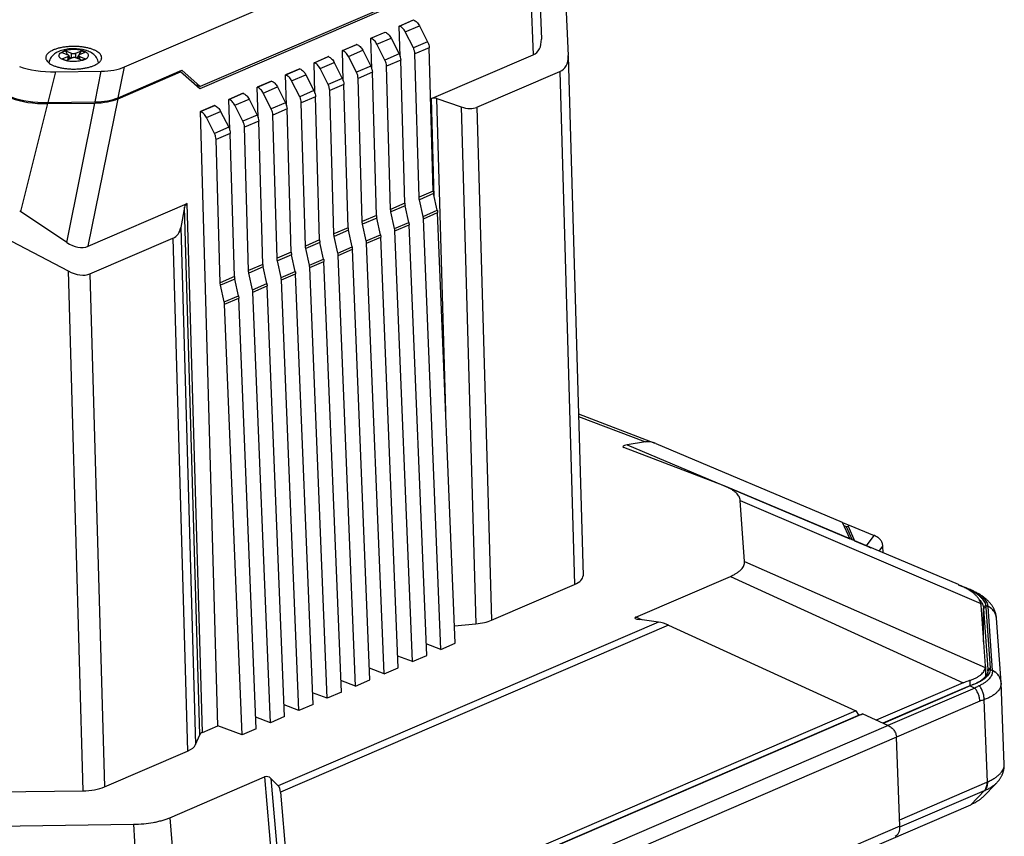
# Model space of a CAD drawing. Header units: millimetres. Extents: x 37 to 570, y 22 to 398.
# Tile 4 of 52: x 128 to 223, y 76 to 155. Entities that reach past the tile are written whole.
import ezdxf

# ---------------------------------------------------------------- set-up
doc = ezdxf.new("R2010")
doc.units = ezdxf.units.MM
doc.header["$LTSCALE"] = 32.67
doc.layers.add('00_COMPONENTS', color=7, linetype='CONTINUOUS')

msp = doc.modelspace()

# ---------------------------------------------------------------- linework, layer by layer
at = {"layer": '00_COMPONENTS', "color": 7}
for p, q in [((138.215, 150.129), (177.105, 166.875)), ((178.032, 164.972), (178.514, 152.813)), ((180.742, 158.887), (181.101, 151.225)), ((166.028, 157.056), (145.549, 148.238)), ((166.09, 156.896), (145.498, 148.029)), ((164.781, 154.088), (166.154, 154.679)), ((166.164, 154.675), (166.154, 154.679)), ((162.035, 152.905), (163.408, 153.497)), ((163.418, 153.493), (163.408, 153.497)), ((164.865, 151.145), (164.781, 154.088)), ((164.791, 154.084), (164.781, 154.088)), ((166.141, 151.976), (165.363, 153.516)), ((166.736, 154.107), (167.514, 152.568)), ((159.289, 151.723), (160.662, 152.314)), ((160.672, 152.31), (160.662, 152.314)), ((162.119, 149.962), (162.035, 152.905)), ((162.045, 152.902), (162.035, 152.905)), ((163.395, 150.794), (162.617, 152.334)), ((163.99, 152.925), (164.768, 151.385)), ((132.504, 151.681), (132.161, 151.533)), ((132.161, 151.533), (132.743, 151.311)), ((132.504, 151.681), (132.727, 151.317)), ((132.504, 151.681), (133.086, 151.459)), ((133.51, 151.464), (134.059, 151.701)), ((133.834, 151.303), (134.059, 151.701)), ((133.874, 151.325), (134.423, 151.562)), ((134.059, 151.701), (134.423, 151.562)), ((159.373, 148.78), (159.289, 151.723)), ((159.299, 151.719), (159.289, 151.723)), ((161.245, 151.742), (162.022, 150.203)), ((166.691, 137.536), (166.296, 151.385)), ((168.064, 138.127), (167.669, 151.976)), ((132.206, 150.903), (132.755, 151.139)), ((132.206, 150.903), (132.57, 150.764)), ((132.57, 150.764), (133.119, 151)), ((132.837, 151.223), (132.837, 150.879)), ((132.837, 151.136), (132.962, 150.933)), ((133.543, 151.006), (134.125, 150.783)), ((133.644, 150.967), (133.792, 151.229)), ((133.792, 151.242), (133.792, 150.91)), ((133.886, 151.153), (134.468, 150.931)), ((134.468, 150.931), (134.125, 150.783)), ((156.544, 150.541), (157.917, 151.132)), ((156.628, 147.598), (156.544, 150.541)), ((156.554, 150.537), (156.544, 150.541)), ((157.927, 151.128), (157.917, 151.132)), ((158.499, 150.56), (159.277, 149.021)), ((160.65, 149.612), (159.872, 151.151)), ((165.318, 136.945), (164.924, 150.793)), ((167.897, 147.075), (177.722, 151.306)), ((181.103, 151.176), (181.101, 151.225)), ((181.103, 151.176), (182.549, 100.929)), ((131.546, 149.657), (135.98, 149.713)), ((137.594, 147.057), (143.645, 149.662)), ((137.615, 147.159), (143.768, 149.808)), ((143.53, 149.706), (143.645, 149.662)), ((145.498, 148.029), (143.645, 149.662)), ((145.549, 148.238), (143.768, 149.808)), ((155.171, 149.95), (153.798, 149.359)), ((155.181, 149.946), (155.171, 149.95)), ((157.904, 148.43), (157.126, 149.969)), ((162.573, 135.763), (162.178, 149.611)), ((163.946, 136.354), (163.551, 150.202)), ((172.286, 146.225), (180.304, 149.678)), ((152.425, 148.767), (151.052, 148.176)), ((152.435, 148.764), (152.425, 148.767)), ((153.882, 146.416), (153.798, 149.359)), ((153.808, 149.355), (153.798, 149.359)), ((155.158, 147.247), (154.38, 148.787)), ((155.753, 149.378), (156.531, 147.839)), ((161.2, 135.172), (160.805, 149.02)), ((145.039, 148.433), (145.549, 148.238)), ((149.68, 147.585), (148.307, 146.994)), ((149.69, 147.581), (149.68, 147.585)), ((151.136, 145.233), (151.052, 148.176)), ((151.062, 148.172), (151.052, 148.176)), ((152.413, 146.065), (151.635, 147.605)), ((153.008, 148.196), (153.785, 146.656)), ((158.454, 133.99), (158.059, 147.838)), ((159.827, 134.581), (159.432, 148.429)), ((130.777, 146.583), (135.359, 146.64)), ((130.803, 146.685), (135.38, 146.743)), ((148.391, 144.051), (148.307, 146.994)), ((148.317, 146.99), (148.307, 146.994)), ((150.262, 147.013), (151.04, 145.474)), ((155.709, 132.807), (155.314, 146.656)), ((157.081, 133.398), (156.687, 147.247)), ((168.404, 147.063), (170.766, 146.261)), ((146.934, 146.403), (145.561, 145.812)), ((147.255, 86.415), (145.561, 145.812)), ((145.571, 145.808), (145.561, 145.812)), ((146.944, 146.399), (146.934, 146.403)), ((147.516, 145.831), (148.294, 144.292)), ((149.667, 144.883), (148.889, 146.422)), ((154.336, 132.216), (153.941, 146.064)), ((146.921, 143.701), (146.143, 145.24)), ((151.59, 131.034), (151.195, 144.882)), ((152.963, 131.625), (152.568, 145.473)), ((150.217, 130.443), (149.822, 144.291)), ((147.472, 129.261), (147.077, 143.109)), ((148.844, 129.852), (148.45, 143.7)), ((167.082, 135.683), (166.723, 137.289)), ((168.455, 136.274), (168.096, 137.88)), ((132.632, 133.157), (128.17, 136.162)), ((134.707, 132.784), (144.288, 136.91)), ((144.033, 136.57), (143.661, 134.589)), ((164.336, 134.501), (163.977, 136.107)), ((165.709, 135.092), (165.35, 136.698)), ((162.963, 133.91), (162.604, 135.516)), ((168.803, 93.802), (167.113, 135.45)), ((170.176, 94.393), (168.486, 136.041)), ((124.699, 134.637), (132.765, 130.411)), ((160.218, 132.727), (159.859, 134.333)), ((161.59, 133.319), (161.232, 134.925)), ((166.057, 92.62), (164.367, 134.268)), ((167.43, 93.211), (165.74, 134.859)), ((134.878, 130.118), (142.896, 133.57)), ((158.845, 132.136), (158.486, 133.742)), ((164.684, 92.029), (162.994, 133.677)), ((156.099, 130.954), (155.74, 132.56)), ((157.472, 131.545), (157.113, 133.151)), ((161.939, 90.846), (160.249, 132.494)), ((163.312, 91.438), (161.622, 133.086)), ((153.354, 129.772), (152.995, 131.378)), ((154.726, 130.363), (154.367, 131.969)), ((160.566, 90.255), (158.876, 131.903)), ((151.981, 129.181), (151.622, 130.787)), ((157.82, 89.073), (156.13, 130.721)), ((159.193, 89.664), (157.503, 131.312)), ((149.235, 127.998), (148.876, 129.604)), ((150.608, 128.589), (150.249, 130.195)), ((155.075, 87.891), (153.385, 129.539)), ((156.447, 88.482), (154.757, 130.13)), ((147.862, 127.407), (147.503, 129.013)), ((153.702, 87.3), (152.012, 128.948)), ((150.956, 86.117), (149.266, 127.765)), ((152.329, 86.708), (150.639, 128.357)), ((149.583, 85.526), (147.893, 127.174)), ((182.099, 116.577), (189.498, 113.751)), ((196.171, 109.618), (186.474, 113.321)), ((188.591, 113.863), (186.819, 113.573)), ((189.569, 113.723), (207.604, 106.115)), ((218.823, 100.067), (196.347, 109.547)), ((198.156, 102.315), (197.737, 108.203)), ((207.604, 106.115), (208.322, 104.503)), ((207.618, 106.083), (208.278, 105.831)), ((207.758, 105.769), (207.992, 105.679)), ((207.992, 105.679), (208.167, 105.72)), ((207.992, 105.679), (208.565, 104.394)), ((208.278, 105.831), (208.167, 105.72)), ((208.167, 105.72), (208.799, 104.302)), ((208.278, 105.831), (210.673, 104.821)), ((208.799, 104.302), (208.792, 104.298)), ((211.547, 103.136), (211.522, 103.774)), ((173.7, 96.621), (181.731, 100.079)), ((187.641, 96.922), (196.794, 100.864)), ((218.815, 100.048), (219.294, 99.865)), ((219.92, 99.605), (219.495, 99.784)), ((219.913, 99.592), (219.921, 99.588)), ((219.913, 99.592), (219.921, 99.588)), ((221.431, 92.209), (221.012, 98.094)), ((221.262, 97.751), (221.681, 91.866)), ((221.493, 97.885), (221.911, 92.001)), ((170.108, 96.073), (172.192, 96.269)), ((189.831, 96.435), (188.021, 96.679)), ((190.82, 96.136), (208.902, 87.867)), ((222.505, 96.83), (222.504, 96.841)), ((168.803, 93.802), (167.384, 94.344)), ((168.803, 93.802), (170.176, 94.393)), ((166.057, 92.62), (164.638, 93.162)), ((166.057, 92.62), (167.43, 93.211)), ((163.312, 91.438), (161.893, 91.979)), ((163.312, 91.438), (164.684, 92.029)), ((221.433, 92.147), (221.434, 91.171)), ((160.566, 90.255), (159.147, 90.797)), ((160.566, 90.255), (161.939, 90.846)), ((219.286, 90.577), (210.885, 86.96)), ((223.262, 82.683), (222.951, 90.557)), ((157.82, 89.073), (156.402, 89.615)), ((159.193, 89.664), (157.82, 89.073)), ((219.782, 90.216), (211.533, 86.664)), ((219.963, 90.268), (211.562, 86.651)), ((220.12, 90.335), (220.115, 90.333)), ((155.075, 87.891), (153.656, 88.433)), ((208.902, 87.867), (154.651, 64.506)), ((156.447, 88.482), (155.075, 87.891)), ((208.902, 87.867), (209.194, 87.417)), ((152.329, 86.708), (150.91, 87.25)), ((153.702, 87.3), (152.329, 86.708)), ((209.289, 87.458), (154.628, 63.922)), ((209.579, 87.558), (154.701, 63.927)), ((209.289, 87.458), (209.462, 87.522)), ((209.462, 87.522), (209.579, 87.558)), ((209.579, 87.558), (211.979, 86.46)), ((145.747, 85.766), (147.255, 86.415)), ((149.583, 85.526), (147.255, 86.415)), ((150.956, 86.117), (149.583, 85.526)), ((145.086, 84.598), (145.488, 85.555)), ((213.177, 76.719), (212.836, 85.304)), ((136.28, 80.508), (144.311, 83.966)), ((142.597, 77.526), (151.749, 81.467)), ((153.08, 80.61), (152.371, 81.328)), ((123.361, 79.988), (134.185, 80.125)), ((153.305, 79.982), (154.651, 64.506)), ((221.148, 79.493), (222.512, 80.881)), ((143.71, 45.916), (220.019, 78.774)), ((124.585, 76.705), (139.105, 76.888))]:
    msp.add_line(p, q, dxfattribs=at)
at = {"layer": '00_COMPONENTS', "color": 4}
for p, q in [((177.215, 164.117), (177.722, 151.306)), ((164.791, 154.084), (166.164, 154.675)), ((162.045, 152.902), (163.418, 153.493)), ((165.363, 153.516), (166.736, 154.107)), ((159.299, 151.719), (160.672, 152.31)), ((162.617, 152.334), (163.99, 152.925)), ((167.514, 152.568), (166.141, 151.976)), ((133.087, 150.986), (133.086, 151.459)), ((133.511, 151.015), (133.51, 151.464)), ((159.872, 151.151), (161.245, 151.742)), ((164.768, 151.385), (163.395, 150.794)), ((167.669, 151.976), (166.296, 151.385)), ((132.755, 151.139), (132.755, 150.844)), ((133.886, 151.153), (133.886, 150.874)), ((156.554, 150.537), (157.927, 151.128)), ((157.126, 149.969), (158.499, 150.56)), ((164.924, 150.793), (163.551, 150.202)), ((131.546, 149.657), (130.803, 146.685)), ((135.38, 146.743), (135.98, 149.713)), ((137.615, 147.159), (138.215, 150.129)), ((153.808, 149.355), (155.181, 149.946)), ((162.022, 150.203), (160.65, 149.612)), ((162.178, 149.611), (160.805, 149.02)), ((180.304, 149.678), (181.731, 100.079)), ((151.062, 148.172), (152.435, 148.764)), ((154.38, 148.787), (155.753, 149.378)), ((159.277, 149.021), (157.904, 148.43)), ((148.317, 146.99), (149.69, 147.581)), ((151.635, 147.605), (153.008, 148.196)), ((156.531, 147.839), (155.158, 147.247)), ((159.432, 148.429), (158.059, 147.838)), ((130.777, 146.583), (128.17, 136.162)), ((132.632, 133.157), (135.359, 146.64)), ((134.707, 132.784), (137.594, 147.057)), ((148.889, 146.422), (150.262, 147.013)), ((153.785, 146.656), (152.413, 146.065)), ((156.687, 147.247), (155.314, 146.656)), ((168.169, 137.553), (167.897, 147.075)), ((169.267, 116.796), (168.404, 147.063)), ((145.571, 145.808), (146.944, 146.399)), ((146.143, 145.24), (147.516, 145.831)), ((153.941, 146.064), (152.568, 145.473)), ((170.766, 146.261), (172.192, 96.269)), ((172.286, 146.225), (173.7, 96.621)), ((151.04, 145.474), (149.667, 144.883)), ((151.195, 144.882), (149.822, 144.291)), ((148.294, 144.292), (146.921, 143.701)), ((148.45, 143.7), (147.077, 143.109)), ((168.064, 138.127), (166.691, 137.536)), ((168.096, 137.88), (166.723, 137.289)), ((145.488, 85.555), (144.033, 136.57)), ((145.747, 85.766), (144.288, 136.91)), ((165.318, 136.945), (163.946, 136.354)), ((165.35, 136.698), (163.977, 136.107)), ((167.082, 135.683), (168.455, 136.274)), ((162.573, 135.763), (161.2, 135.172)), ((162.604, 135.516), (161.232, 134.925)), ((167.113, 135.45), (168.486, 136.041)), ((143.661, 134.589), (145.086, 84.598)), ((159.827, 134.581), (158.454, 133.99)), ((159.859, 134.333), (158.486, 133.742)), ((164.336, 134.501), (165.709, 135.092)), ((164.367, 134.268), (165.74, 134.859)), ((142.896, 133.57), (144.311, 83.966)), ((157.081, 133.398), (155.709, 132.807)), ((161.59, 133.319), (162.963, 133.91)), ((161.622, 133.086), (162.994, 133.677)), ((157.113, 133.151), (155.74, 132.56)), ((158.845, 132.136), (160.218, 132.727)), ((158.876, 131.903), (160.249, 132.494)), ((154.336, 132.216), (152.963, 131.625)), ((154.367, 131.969), (152.995, 131.378)), ((156.099, 130.954), (157.472, 131.545)), ((132.765, 130.411), (134.185, 80.125)), ((151.59, 131.034), (150.217, 130.443)), ((151.622, 130.787), (150.249, 130.195)), ((156.13, 130.721), (157.503, 131.312)), ((134.878, 130.118), (136.28, 80.508)), ((148.844, 129.852), (147.472, 129.261)), ((148.876, 129.604), (147.503, 129.013)), ((153.354, 129.772), (154.726, 130.363)), ((153.385, 129.539), (154.757, 130.13)), ((150.608, 128.589), (151.981, 129.181)), ((150.639, 128.357), (152.012, 128.948)), ((147.862, 127.407), (149.235, 127.998)), ((147.893, 127.174), (149.266, 127.765)), ((182.105, 116.339), (188.591, 113.863)), ((186.819, 113.573), (208.322, 104.503)), ((197.737, 108.203), (220.988, 98.254)), ((209.932, 103.824), (210.673, 104.821)), ((208.799, 104.302), (209.932, 103.824)), ((209.932, 103.824), (210.047, 103.783)), ((211.159, 103.3), (211.521, 103.789)), ((198.156, 102.315), (221.429, 92.061)), ((196.794, 100.864), (219.286, 90.577)), ((219.279, 99.87), (219.272, 99.862)), ((219.634, 99.723), (219.604, 99.688)), ((221.469, 98.048), (221.239, 97.91)), ((221.469, 98.048), (221.666, 97.964)), ((221.493, 97.885), (221.262, 97.751)), ((221.266, 94.527), (221.262, 97.751)), ((221.665, 97.976), (221.666, 97.964)), ((221.666, 97.964), (222.107, 91.762)), ((189.831, 96.435), (153.08, 80.61)), ((190.82, 96.136), (153.305, 79.982)), ((188.237, 96.65), (187.641, 96.922)), ((221.91, 91.849), (221.68, 91.718)), ((221.911, 92.001), (221.681, 91.866)), ((221.681, 91.738), (221.681, 91.866)), ((221.91, 91.849), (222.107, 91.762)), ((222.107, 91.762), (222.108, 91.75)), ((219.933, 90.815), (219.933, 90.278)), ((220.419, 90.059), (212.018, 86.442)), ((219.963, 90.268), (219.782, 90.216)), ((219.963, 90.268), (220.419, 90.059)), ((220.904, 88.783), (212.836, 85.309)), ((221.627, 80.972), (221.312, 88.938)), ((212.024, 86.439), (154.883, 61.835)), ((212.836, 85.304), (155.04, 60.417)), ((151.749, 81.467), (153.423, 62.217)), ((152.371, 81.328), (153.975, 62.876)), ((213.153, 77.323), (221.576, 80.95)), ((213.179, 76.628), (221.346, 80.145)), ((221.346, 80.145), (220.019, 78.774)), ((142.597, 77.526), (144.271, 58.276)), ((139.105, 76.888), (140.164, 57.068)), ((213.177, 76.719), (155.192, 51.751))]:
    msp.add_line(p, q, dxfattribs=at)
at = {"layer": '00_COMPONENTS', "color": 7}
for points in [[(220.236, 99.463), (220.178, 99.49), (220.11, 99.521), (220.044, 99.551), (219.98, 99.579), (219.92, 99.605)], [(222.504, 96.841), (222.501, 96.881), (222.495, 96.936), (222.489, 96.99), (222.48, 97.045), (222.471, 97.099), (222.46, 97.154), (222.447, 97.209), (222.433, 97.264), (222.418, 97.319), (222.401, 97.374), (222.383, 97.429), (222.363, 97.484), (222.342, 97.539), (222.319, 97.593), (222.295, 97.648), (222.269, 97.703), (222.242, 97.758), (222.213, 97.812), (222.182, 97.867), (222.15, 97.921), (222.116, 97.975), (222.08, 98.029), (222.043, 98.083), (222.003, 98.137), (221.963, 98.19), (221.92, 98.243), (221.875, 98.297), (221.829, 98.35), (221.78, 98.403), (221.73, 98.455), (221.677, 98.508), (221.622, 98.561), (221.566, 98.613), (221.507, 98.665), (221.445, 98.717), (221.382, 98.769), (221.317, 98.82), (221.25, 98.87), (221.18, 98.92), (221.109, 98.97), (221.036, 99.019), (220.962, 99.067), (220.886, 99.115), (220.808, 99.162), (220.728, 99.208), (220.647, 99.253), (220.565, 99.298), (220.481, 99.342), (220.397, 99.385), (220.311, 99.427), (220.236, 99.463)], [(222.951, 90.557), (222.95, 90.57), (222.949, 90.582), (222.949, 90.595), (222.948, 90.608), (222.505, 96.83)], [(222.512, 80.881), (222.537, 80.908), (222.587, 80.96), (222.634, 81.013), (222.679, 81.065), (222.721, 81.118), (222.762, 81.17), (222.801, 81.222), (222.838, 81.275), (222.873, 81.327), (222.906, 81.38), (222.938, 81.432), (222.968, 81.485), (222.997, 81.538), (223.024, 81.591), (223.049, 81.644), (223.073, 81.697), (223.095, 81.75), (223.116, 81.803), (223.136, 81.857), (223.154, 81.91), (223.17, 81.963), (223.186, 82.017), (223.199, 82.07), (223.212, 82.124), (223.223, 82.178), (223.233, 82.231), (223.241, 82.285), (223.248, 82.339), (223.254, 82.393), (223.258, 82.447), (223.261, 82.5), (223.263, 82.554), (223.264, 82.608), (223.263, 82.662), (223.262, 82.683)]]:
    msp.add_lwpolyline(points, dxfattribs=at)
for centre, radius, start, end in [((194.224, 104.512), 5.465, 67.13622, 69.12417), ((210.407, 105.283), 1.884, 211.38214, 211.69302), ((216.923, 93.697), 6.608, 67.09553, 68.97364), ((216.563, 92.835), 7.542, 65.96994, 67.12614), ((216.765, 93.277), 7.056, 63.49815, 66.0023), ((220.743, 91.799), 0.941, 0.1161, 4.08793), ((222.252, 84.463), 6.26, 109.95765, 113.23804), ((222.362, 84.903), 5.877, 112.47926, 114.09374), ((222.516, 84.527), 6.283, 110.67679, 112.41895)]:
    msp.add_arc(centre, radius, start, end, dxfattribs=at)
at = {"layer": '00_COMPONENTS', "color": 4}
for centre, radius, start, end in [((211.697, 103.213), 1.867, 160.92353, 161.10475), ((211.527, 103.283), 1.562, 161.33027, 161.8228), ((217.777, 94.526), 5.512, 66.67175, 67.12814), ((217.495, 93.877), 6.219, 64.29645, 66.64978), ((217.581, 94.04), 6.036, 63.91775, 64.36265), ((220.009, 98.982), 0.532, 64.75322, 69.79958), ((217.631, 94.142), 5.921, 63.72413, 63.91695), ((221.255, 96.741), 1.253, 4.07096, 4.56698), ((220.587, 83.247), 2.501, 293.30145, 294.57584), ((220.195, 82.964), 3.045, 292.19526, 293.46117)]:
    msp.add_arc(centre, radius, start, end, dxfattribs=at)
at = {"layer": '00_COMPONENTS', "color": 7}
for centre, major_axis, ratio, start_param, end_param in [((175.447, 154.439), (-2.612, 2.92), 0.551991, -3.324403, -2.552294), ((178.054, 152.822), (-2.579, 2.937), 0.554364, -3.319637, -2.551728), ((131.736, 151.758), (5.163, 0.171), 0.405853, -2.373646, -1.621119), ((136.057, 150.974), (3.064, 0.084), 0.410556, -1.607036, -0.800485), ((130.967, 148.684), (5.163, 0.171), 0.405853, -2.373646, -1.621119), ((130.993, 148.786), (5.163, 0.171), 0.405853, -2.373646, -1.621119), ((135.435, 147.901), (3.064, 0.084), 0.410556, -1.607036, -0.800485), ((135.456, 148.003), (3.064, 0.084), 0.410556, -1.607036, -0.800485), ((168.647, 146.027), (-0.859, 0.979), 0.554424, -0.76565, -0.177927), ((170.037, 149.369), (-2.578, 2.938), 0.554424, -3.907242, -3.319519), ((129.07, 141.099), (-2.729, 5.477), 0.651548, -4.014082, -3.996152), ((145.038, 135.861), (-0.859, 0.979), 0.554424, -0.177927, 0.409796), ((140.647, 136.714), (-2.578, 2.938), 0.554424, -3.319519, -2.731796), ((133.067, 136.19), (-1.733, 3.362), 0.625087, -3.991528, -3.184977), ((132.63, 133.262), (-2.577, 2.938), 0.554483, -4.10449, -3.319401), ((187.504, 113.429), (1.126, 0.029), 0.18038, 2.219724, 3.554388), ((189.327, 112.211), (1.398, -1.312), 0.739539, 8.31803, 8.907972), ((210.28, 104.902), (2.142, -0.889), 0.033048, 1.37915, 1.400355), ((208.723, 104.478), (-0.401, 0.617), 0.462988, 1.24061, 1.252976), ((210.483, 103.287), (0.522, 1.406), 0.640098, -0.993888, -0.983261), ((179.548, 100.913), (3.001, 0.002), 0.405542, -0.75657, 0.01134), ((215.512, 100.483), (5.431, -2.767), 0.319855, 0.190402, 0.259705), ((171.517, 97.455), (3.001, 0.002), 0.405547, -1.344298, -0.756575), ((188.684, 96.84), (1.128, -0.005), 0.179739, 2.750554, 4.085218), ((190.526, 95.362), (1.677, -0.8), 0.444349, 1.606966, 2.196907), ((215.93, 94.598), (5.431, -2.767), 0.319855, 0.1211, 0.190402), ((146.474, 85.488), (1, 0.001), 0.405547, 2.385017, 2.97274), ((211.71, 84.812), (1.908, -1.451), 0.650921, 1.882524, 1.903729), ((211.737, 85.668), (-0.625, 1.364), 0.664607, -2.125027, -2.1144), ((142.128, 84.8), (3.001, 0.002), 0.405547, -0.756575, -0.168852), ((152.014, 81.05), (-0.467, 0.229), 0.846035, -1.962283, -0.627619), ((134.097, 81.342), (3.001, 0.002), 0.405552, -1.54167, -0.756581), ((152.388, 78.941), (0.535, 1.767), 0.427138, -0.817751, -0.22781), ((212.078, 77.083), (-0.625, 1.364), 0.664607, -3.128592, -2.125027)]:
    msp.add_ellipse(centre, major_axis=major_axis, ratio=ratio, start_param=start_param, end_param=end_param, dxfattribs=at)
for points, knots in [([(166.164, 154.675), (166.221, 154.653), (166.335, 154.592), (166.489, 154.463), (166.627, 154.299), (166.702, 154.173), (166.736, 154.107)], [0, 0, 0, 0, 0.223963, 0.46808, 0.728766, 1, 1, 1, 1]), ([(163.418, 153.493), (163.475, 153.471), (163.589, 153.409), (163.743, 153.28), (163.881, 153.117), (163.957, 152.991), (163.99, 152.925)], [0, 0, 0, 0, 0.223963, 0.46808, 0.728766, 1, 1, 1, 1]), ([(165.363, 153.516), (165.329, 153.582), (165.254, 153.708), (165.116, 153.871), (164.962, 154), (164.848, 154.062), (164.791, 154.084)], [0, 0, 0, 0, 0.271234, 0.53192, 0.776037, 1, 1, 1, 1]), ([(160.672, 152.31), (160.73, 152.289), (160.844, 152.227), (160.998, 152.098), (161.135, 151.934), (161.211, 151.809), (161.245, 151.742)], [0, 0, 0, 0, 0.223963, 0.46808, 0.728766, 1, 1, 1, 1]), ([(162.617, 152.334), (162.584, 152.4), (162.508, 152.526), (162.371, 152.689), (162.217, 152.818), (162.102, 152.88), (162.045, 152.902)], [0, 0, 0, 0, 0.271234, 0.53192, 0.776037, 1, 1, 1, 1]), ([(167.514, 152.568), (167.561, 152.474), (167.635, 152.281), (167.666, 152.076), (167.669, 151.976)], [0, 0, 0, 0, 0.509749, 1, 1, 1, 1]), ([(131.351, 151.772), (131.295, 151.747), (131.188, 151.697), (131.04, 151.613), (130.913, 151.523), (130.806, 151.429), (130.722, 151.331), (130.66, 151.229), (130.623, 151.125), (130.615, 151.054), (130.615, 151.019)], [0, 0, 0, 0, 0.165872, 0.319024, 0.459248, 0.5868, 0.702545, 0.808126, 0.906114, 1, 1, 1, 1]), ([(131.884, 151.632), (131.767, 151.582), (131.542, 151.465), (131.245, 151.219), (131.015, 150.903), (130.929, 150.652), (130.908, 150.523)], [0, 0, 0, 0, 0.246693, 0.492595, 0.744154, 1, 1, 1, 1]), ([(136.015, 151.025), (136.015, 151.052), (136.009, 151.108), (135.978, 151.22), (135.915, 151.328), (135.829, 151.427), (135.717, 151.53), (135.541, 151.651), (135.29, 151.776), (134.996, 151.885), (134.666, 151.976), (134.306, 152.046), (133.924, 152.093), (133.529, 152.118), (133.129, 152.118), (132.734, 152.095), (132.351, 152.048), (131.989, 151.979), (131.656, 151.889), (131.448, 151.813), (131.351, 151.772)], [0, 0, 0, 0, 0.015996, 0.032431, 0.068044, 0.087889, 0.109314, 0.157219, 0.212048, 0.273443, 0.340649, 0.41264, 0.488193, 0.565959, 0.644508, 0.722388, 0.798168, 0.870487, 0.938113, 1, 1, 1, 1]), ([(135.723, 150.528), (135.707, 150.618), (135.657, 150.794), (135.487, 151.109), (135.169, 151.427), (134.692, 151.679), (133.964, 151.882), (133.18, 151.925), (132.414, 151.815), (132.051, 151.704), (131.884, 151.632)], [0, 0, 0, 0, 0.061364, 0.121558, 0.239803, 0.357086, 0.480875, 0.746051, 0.877717, 1, 1, 1, 1]), ([(133.086, 151.459), (133.118, 151.447), (133.189, 151.43), (133.3, 151.423), (133.41, 151.433), (133.48, 151.451), (133.51, 151.464)], [0, 0, 0, 0, 0.236669, 0.504701, 0.770212, 1, 1, 1, 1]), ([(159.872, 151.151), (159.838, 151.218), (159.763, 151.343), (159.625, 151.507), (159.471, 151.636), (159.357, 151.697), (159.299, 151.719)], [0, 0, 0, 0, 0.271234, 0.53192, 0.776037, 1, 1, 1, 1]), ([(164.768, 151.385), (164.815, 151.292), (164.889, 151.099), (164.921, 150.894), (164.924, 150.793)], [0, 0, 0, 0, 0.509749, 1, 1, 1, 1]), ([(166.296, 151.385), (166.293, 151.485), (166.262, 151.69), (166.188, 151.883), (166.141, 151.976)], [0, 0, 0, 0, 0.490251, 1, 1, 1, 1]), ([(130.615, 151.019), (130.615, 150.992), (130.62, 150.936), (130.652, 150.824), (130.715, 150.716), (130.801, 150.617), (130.913, 150.514), (131.088, 150.393), (131.339, 150.268), (131.633, 150.159), (131.963, 150.068), (132.323, 149.998), (132.705, 149.95), (133.1, 149.926), (133.5, 149.926), (133.896, 149.949), (134.279, 149.996), (134.64, 150.065), (134.973, 150.154), (135.181, 150.23), (135.278, 150.272)], [0, 0, 0, 0, 0.015996, 0.032431, 0.068044, 0.087889, 0.109314, 0.157219, 0.212048, 0.273443, 0.340649, 0.41264, 0.488193, 0.565959, 0.644508, 0.722388, 0.798168, 0.870487, 0.938113, 1, 1, 1, 1]), ([(132.837, 151.223), (132.837, 151.231), (132.83, 151.255), (132.796, 151.287), (132.762, 151.304), (132.743, 151.311)], [0, 0, 0, 0, 0.18699, 0.535701, 1, 1, 1, 1]), ([(132.755, 151.139), (132.767, 151.144), (132.802, 151.161), (132.837, 151.196), (132.837, 151.223)], [0, 0, 0, 0, 0.325649, 1, 1, 1, 1]), ([(133.543, 151.006), (133.511, 151.018), (133.44, 151.034), (133.329, 151.041), (133.219, 151.032), (133.149, 151.013), (133.119, 151)], [0, 0, 0, 0, 0.236669, 0.504701, 0.770212, 1, 1, 1, 1]), ([(133.874, 151.325), (133.862, 151.32), (133.827, 151.303), (133.792, 151.269), (133.792, 151.242)], [0, 0, 0, 0, 0.325649, 1, 1, 1, 1]), ([(133.792, 151.242), (133.792, 151.233), (133.799, 151.209), (133.833, 151.177), (133.866, 151.161), (133.886, 151.153)], [0, 0, 0, 0, 0.18699, 0.535701, 1, 1, 1, 1]), ([(135.278, 150.272), (135.334, 150.296), (135.441, 150.347), (135.589, 150.431), (135.717, 150.521), (135.823, 150.615), (135.908, 150.713), (135.969, 150.815), (136.006, 150.919), (136.015, 150.99), (136.015, 151.025)], [0, 0, 0, 0, 0.165872, 0.319024, 0.459248, 0.5868, 0.702545, 0.808126, 0.906114, 1, 1, 1, 1]), ([(157.126, 149.969), (157.093, 150.035), (157.017, 150.161), (156.879, 150.325), (156.725, 150.454), (156.611, 150.515), (156.554, 150.537)], [0, 0, 0, 0, 0.271234, 0.53192, 0.776037, 1, 1, 1, 1]), ([(157.927, 151.128), (157.984, 151.106), (158.098, 151.045), (158.252, 150.916), (158.39, 150.752), (158.465, 150.627), (158.499, 150.56)], [0, 0, 0, 0, 0.223963, 0.46808, 0.728766, 1, 1, 1, 1]), ([(163.551, 150.202), (163.548, 150.303), (163.516, 150.508), (163.442, 150.701), (163.395, 150.794)], [0, 0, 0, 0, 0.490251, 1, 1, 1, 1]), ([(155.181, 149.946), (155.238, 149.924), (155.353, 149.863), (155.507, 149.733), (155.644, 149.57), (155.72, 149.444), (155.753, 149.378)], [0, 0, 0, 0, 0.223963, 0.46808, 0.728766, 1, 1, 1, 1]), ([(160.805, 149.02), (160.802, 149.121), (160.77, 149.325), (160.697, 149.519), (160.65, 149.612)], [0, 0, 0, 0, 0.490251, 1, 1, 1, 1]), ([(162.022, 150.203), (162.07, 150.11), (162.143, 149.917), (162.175, 149.712), (162.178, 149.611)], [0, 0, 0, 0, 0.509749, 1, 1, 1, 1]), ([(152.435, 148.764), (152.493, 148.742), (152.607, 148.68), (152.761, 148.551), (152.898, 148.388), (152.974, 148.262), (153.008, 148.196)], [0, 0, 0, 0, 0.223963, 0.46808, 0.728766, 1, 1, 1, 1]), ([(154.38, 148.787), (154.347, 148.853), (154.271, 148.979), (154.134, 149.142), (153.98, 149.271), (153.865, 149.333), (153.808, 149.355)], [0, 0, 0, 0, 0.271234, 0.53192, 0.776037, 1, 1, 1, 1]), ([(159.277, 149.021), (159.324, 148.927), (159.398, 148.734), (159.429, 148.529), (159.432, 148.429)], [0, 0, 0, 0, 0.509749, 1, 1, 1, 1]), ([(149.69, 147.581), (149.747, 147.559), (149.861, 147.498), (150.015, 147.369), (150.153, 147.205), (150.228, 147.08), (150.262, 147.013)], [0, 0, 0, 0, 0.223963, 0.46808, 0.728766, 1, 1, 1, 1]), ([(151.635, 147.605), (151.601, 147.671), (151.526, 147.796), (151.388, 147.96), (151.234, 148.089), (151.12, 148.151), (151.062, 148.172)], [0, 0, 0, 0, 0.271234, 0.53192, 0.776037, 1, 1, 1, 1]), ([(156.531, 147.839), (156.578, 147.745), (156.652, 147.552), (156.684, 147.347), (156.687, 147.247)], [0, 0, 0, 0, 0.509749, 1, 1, 1, 1]), ([(158.059, 147.838), (158.057, 147.938), (158.025, 148.143), (157.951, 148.336), (157.904, 148.43)], [0, 0, 0, 0, 0.490251, 1, 1, 1, 1]), ([(148.889, 146.422), (148.856, 146.489), (148.78, 146.614), (148.642, 146.778), (148.488, 146.907), (148.374, 146.968), (148.317, 146.99)], [0, 0, 0, 0, 0.271234, 0.53192, 0.776037, 1, 1, 1, 1]), ([(153.785, 146.656), (153.833, 146.563), (153.906, 146.37), (153.938, 146.165), (153.941, 146.064)], [0, 0, 0, 0, 0.509749, 1, 1, 1, 1]), ([(155.314, 146.656), (155.311, 146.756), (155.279, 146.961), (155.205, 147.154), (155.158, 147.247)], [0, 0, 0, 0, 0.490251, 1, 1, 1, 1]), ([(146.143, 145.24), (146.11, 145.306), (146.034, 145.432), (145.897, 145.596), (145.743, 145.725), (145.629, 145.786), (145.571, 145.808)], [0, 0, 0, 0, 0.271234, 0.53192, 0.776037, 1, 1, 1, 1]), ([(146.944, 146.399), (147.001, 146.377), (147.116, 146.316), (147.27, 146.187), (147.407, 146.023), (147.483, 145.898), (147.516, 145.831)], [0, 0, 0, 0, 0.223963, 0.46808, 0.728766, 1, 1, 1, 1]), ([(152.568, 145.473), (152.565, 145.574), (152.534, 145.779), (152.46, 145.972), (152.413, 146.065)], [0, 0, 0, 0, 0.490251, 1, 1, 1, 1]), ([(149.822, 144.291), (149.82, 144.392), (149.788, 144.596), (149.714, 144.79), (149.667, 144.883)], [0, 0, 0, 0, 0.490251, 1, 1, 1, 1]), ([(151.04, 145.474), (151.087, 145.381), (151.161, 145.187), (151.192, 144.983), (151.195, 144.882)], [0, 0, 0, 0, 0.509749, 1, 1, 1, 1]), ([(148.294, 144.292), (148.341, 144.198), (148.415, 144.005), (148.447, 143.8), (148.45, 143.7)], [0, 0, 0, 0, 0.509749, 1, 1, 1, 1]), ([(147.077, 143.109), (147.074, 143.209), (147.042, 143.414), (146.969, 143.607), (146.921, 143.701)], [0, 0, 0, 0, 0.490251, 1, 1, 1, 1]), ([(168.064, 138.127), (168.065, 138.107), (168.069, 138.024), (168.082, 137.942), (168.096, 137.88)], [0, 0, 0, 0, 0.244429, 1, 1, 1, 1]), ([(166.723, 137.289), (166.718, 137.31), (166.702, 137.391), (166.693, 137.474), (166.691, 137.536)], [0, 0, 0, 0, 0.255354, 1, 1, 1, 1]), ([(163.977, 136.107), (163.973, 136.128), (163.956, 136.209), (163.947, 136.292), (163.946, 136.354)], [0, 0, 0, 0, 0.255354, 1, 1, 1, 1]), ([(165.318, 136.945), (165.319, 136.925), (165.324, 136.842), (165.336, 136.759), (165.35, 136.698)], [0, 0, 0, 0, 0.244429, 1, 1, 1, 1]), ([(168.455, 136.274), (168.459, 136.255), (168.474, 136.178), (168.483, 136.1), (168.486, 136.041)], [0, 0, 0, 0, 0.254941, 1, 1, 1, 1]), ([(161.232, 134.925), (161.227, 134.945), (161.211, 135.027), (161.202, 135.11), (161.2, 135.172)], [0, 0, 0, 0, 0.255354, 1, 1, 1, 1]), ([(162.573, 135.763), (162.573, 135.743), (162.578, 135.66), (162.591, 135.577), (162.604, 135.516)], [0, 0, 0, 0, 0.244429, 1, 1, 1, 1]), ([(167.113, 135.45), (167.112, 135.469), (167.107, 135.548), (167.095, 135.625), (167.082, 135.683)], [0, 0, 0, 0, 0.244848, 1, 1, 1, 1]), ([(159.827, 134.581), (159.828, 134.56), (159.832, 134.477), (159.845, 134.395), (159.859, 134.333)], [0, 0, 0, 0, 0.244429, 1, 1, 1, 1]), ([(164.367, 134.268), (164.366, 134.287), (164.361, 134.365), (164.349, 134.443), (164.336, 134.501)], [0, 0, 0, 0, 0.244848, 1, 1, 1, 1]), ([(165.709, 135.092), (165.713, 135.072), (165.729, 134.996), (165.738, 134.917), (165.74, 134.859)], [0, 0, 0, 0, 0.254941, 1, 1, 1, 1]), ([(157.081, 133.398), (157.082, 133.378), (157.087, 133.295), (157.099, 133.212), (157.113, 133.151)], [0, 0, 0, 0, 0.244429, 1, 1, 1, 1]), ([(158.486, 133.742), (158.481, 133.763), (158.465, 133.845), (158.456, 133.928), (158.454, 133.99)], [0, 0, 0, 0, 0.255354, 1, 1, 1, 1]), ([(161.622, 133.086), (161.621, 133.105), (161.616, 133.183), (161.603, 133.261), (161.59, 133.319)], [0, 0, 0, 0, 0.244848, 1, 1, 1, 1]), ([(162.963, 133.91), (162.968, 133.89), (162.983, 133.813), (162.992, 133.735), (162.994, 133.677)], [0, 0, 0, 0, 0.254941, 1, 1, 1, 1]), ([(155.74, 132.56), (155.736, 132.581), (155.719, 132.662), (155.71, 132.745), (155.709, 132.807)], [0, 0, 0, 0, 0.255354, 1, 1, 1, 1]), ([(160.218, 132.727), (160.222, 132.708), (160.237, 132.631), (160.246, 132.553), (160.249, 132.494)], [0, 0, 0, 0, 0.254941, 1, 1, 1, 1]), ([(152.995, 131.378), (152.99, 131.398), (152.974, 131.48), (152.965, 131.563), (152.963, 131.625)], [0, 0, 0, 0, 0.255354, 1, 1, 1, 1]), ([(154.336, 132.216), (154.336, 132.196), (154.341, 132.113), (154.354, 132.03), (154.367, 131.969)], [0, 0, 0, 0, 0.244429, 1, 1, 1, 1]), ([(157.472, 131.545), (157.476, 131.526), (157.492, 131.449), (157.501, 131.371), (157.503, 131.312)], [0, 0, 0, 0, 0.254941, 1, 1, 1, 1]), ([(158.876, 131.903), (158.875, 131.922), (158.87, 132.001), (158.858, 132.078), (158.845, 132.136)], [0, 0, 0, 0, 0.244848, 1, 1, 1, 1]), ([(150.249, 130.195), (150.244, 130.216), (150.228, 130.298), (150.219, 130.381), (150.217, 130.443)], [0, 0, 0, 0, 0.255354, 1, 1, 1, 1]), ([(151.59, 131.034), (151.591, 131.014), (151.595, 130.93), (151.608, 130.848), (151.622, 130.787)], [0, 0, 0, 0, 0.244429, 1, 1, 1, 1]), ([(156.13, 130.721), (156.129, 130.74), (156.124, 130.818), (156.112, 130.896), (156.099, 130.954)], [0, 0, 0, 0, 0.244848, 1, 1, 1, 1]), ([(148.844, 129.852), (148.845, 129.831), (148.85, 129.748), (148.862, 129.666), (148.876, 129.604)], [0, 0, 0, 0, 0.244429, 1, 1, 1, 1]), ([(153.385, 129.539), (153.384, 129.558), (153.379, 129.636), (153.366, 129.714), (153.354, 129.772)], [0, 0, 0, 0, 0.244848, 1, 1, 1, 1]), ([(154.726, 130.363), (154.731, 130.343), (154.746, 130.266), (154.755, 130.188), (154.757, 130.13)], [0, 0, 0, 0, 0.254941, 1, 1, 1, 1]), ([(147.503, 129.013), (147.499, 129.034), (147.482, 129.115), (147.473, 129.199), (147.472, 129.261)], [0, 0, 0, 0, 0.255354, 1, 1, 1, 1]), ([(150.639, 128.357), (150.638, 128.376), (150.633, 128.454), (150.621, 128.532), (150.608, 128.589)], [0, 0, 0, 0, 0.244848, 1, 1, 1, 1]), ([(151.981, 129.181), (151.985, 129.161), (152.001, 129.084), (152.009, 129.006), (152.012, 128.948)], [0, 0, 0, 0, 0.254941, 1, 1, 1, 1]), ([(149.235, 127.998), (149.239, 127.979), (149.255, 127.902), (149.264, 127.824), (149.266, 127.765)], [0, 0, 0, 0, 0.254941, 1, 1, 1, 1]), ([(147.893, 127.174), (147.892, 127.193), (147.887, 127.272), (147.875, 127.349), (147.862, 127.407)], [0, 0, 0, 0, 0.244848, 1, 1, 1, 1]), ([(197.737, 108.203), (197.733, 108.266), (197.708, 108.395), (197.629, 108.581), (197.509, 108.762), (197.349, 108.937), (197.15, 109.105), (196.915, 109.265), (196.644, 109.415), (196.45, 109.504), (196.347, 109.547)], [0, 0, 0, 0, 0.093393, 0.191705, 0.297994, 0.414439, 0.542423, 0.682632, 0.835239, 1, 1, 1, 1]), ([(211.521, 103.789), (211.519, 103.845), (211.505, 103.956), (211.459, 104.117), (211.386, 104.268), (211.288, 104.405), (211.169, 104.528), (210.985, 104.672), (210.827, 104.756), (210.717, 104.802)], [0, 0, 0, 0, 0.123209, 0.244749, 0.365961, 0.488176, 0.612401, 0.739164, 1, 1, 1, 1]), ([(196.794, 100.864), (196.902, 100.91), (197.107, 101.007), (197.389, 101.169), (197.63, 101.342), (197.83, 101.524), (197.984, 101.714), (198.093, 101.911), (198.154, 102.112), (198.161, 102.249), (198.156, 102.315)], [0, 0, 0, 0, 0.167175, 0.321027, 0.461334, 0.58845, 0.703395, 0.808137, 0.90567, 1, 1, 1, 1]), ([(219.289, 99.853), (219.251, 99.872), (219.097, 99.947), (218.941, 100.017), (218.823, 100.067)], [0, 0, 0, 0, 0.252185, 1, 1, 1, 1]), ([(220.988, 98.254), (220.971, 98.327), (220.922, 98.475), (220.806, 98.689), (220.647, 98.898), (220.448, 99.103), (220.211, 99.302), (219.936, 99.495), (219.626, 99.681), (219.405, 99.796), (219.289, 99.853)], [0, 0, 0, 0, 0.093617, 0.193694, 0.302205, 0.420475, 0.549267, 0.688881, 0.839248, 1, 1, 1, 1]), ([(219.921, 99.588), (220.027, 99.535), (220.229, 99.426), (220.512, 99.249), (220.762, 99.065), (220.978, 98.873), (221.158, 98.675), (221.302, 98.472), (221.408, 98.264), (221.453, 98.12), (221.469, 98.048)], [0, 0, 0, 0, 0.15811, 0.306171, 0.44402, 0.571855, 0.690203, 0.799995, 0.902627, 1, 1, 1, 1]), ([(220.842, 98.618), (220.892, 98.563), (220.986, 98.452), (221.101, 98.275), (221.188, 98.095), (221.226, 97.971), (221.239, 97.91)], [0, 0, 0, 0, 0.273291, 0.528981, 0.76996, 1, 1, 1, 1]), ([(221.469, 98.048), (221.472, 98.035), (221.483, 97.981), (221.49, 97.926), (221.493, 97.885)], [0, 0, 0, 0, 0.258242, 1, 1, 1, 1]), ([(221.239, 97.91), (221.242, 97.896), (221.253, 97.844), (221.26, 97.791), (221.262, 97.751)], [0, 0, 0, 0, 0.25841, 1, 1, 1, 1]), ([(219.933, 90.815), (220.041, 90.849), (220.247, 90.922), (220.535, 91.052), (220.786, 91.195), (220.999, 91.35), (221.172, 91.516), (221.304, 91.69), (221.392, 91.872), (221.422, 91.998), (221.429, 92.061)], [0, 0, 0, 0, 0.16646, 0.32033, 0.461327, 0.589576, 0.705744, 0.811208, 0.908222, 1, 1, 1, 1]), ([(221.68, 91.718), (221.673, 91.653), (221.643, 91.519), (221.552, 91.325), (221.415, 91.138), (221.234, 90.958), (221.012, 90.786), (220.748, 90.625), (220.446, 90.476), (220.229, 90.389), (220.115, 90.347)], [0, 0, 0, 0, 0.090712, 0.187121, 0.292328, 0.408505, 0.536982, 0.678417, 0.832896, 1, 1, 1, 1]), ([(221.91, 91.849), (221.903, 91.78), (221.872, 91.64), (221.778, 91.438), (221.638, 91.242), (221.452, 91.053), (221.222, 90.872), (220.951, 90.702), (220.639, 90.543), (220.415, 90.45), (220.297, 90.406)], [0, 0, 0, 0, 0.09104, 0.187727, 0.293114, 0.40935, 0.537762, 0.67902, 0.83323, 1, 1, 1, 1]), ([(221.684, 91.801), (221.684, 91.794), (221.683, 91.766), (221.682, 91.739), (221.68, 91.718)], [0, 0, 0, 0, 0.253862, 1, 1, 1, 1]), ([(221.911, 92.001), (221.912, 91.988), (221.915, 91.937), (221.914, 91.886), (221.91, 91.849)], [0, 0, 0, 0, 0.257162, 1, 1, 1, 1]), ([(219.286, 90.577), (219.34, 90.6), (219.552, 90.688), (219.769, 90.764), (219.933, 90.815)], [0, 0, 0, 0, 0.254125, 1, 1, 1, 1]), ([(212.024, 86.439), (212.136, 86.386), (212.296, 86.289), (212.48, 86.125), (212.6, 85.985), (212.698, 85.831), (212.771, 85.666), (212.819, 85.495), (212.833, 85.377), (212.836, 85.319)], [0, 0, 0, 0, 0.255028, 0.381953, 0.508104, 0.633254, 0.757144, 0.879495, 1, 1, 1, 1]), ([(221.148, 79.493), (221.08, 79.423), (220.925, 79.287), (220.661, 79.102), (220.356, 78.928), (220.135, 78.824), (220.019, 78.774)], [0, 0, 0, 0, 0.217511, 0.456517, 0.717479, 1, 1, 1, 1]), ([(139.105, 76.888), (139.429, 76.892), (140.066, 76.925), (140.846, 77.03), (141.438, 77.152), (141.851, 77.259), (142.236, 77.382), (142.48, 77.476), (142.597, 77.526)], [0, 0, 0, 0, 0.27271, 0.535449, 0.660545, 0.780199, 0.893581, 1, 1, 1, 1])]:
    msp.add_open_spline(points, degree=3, knots=knots, dxfattribs=at)
at = {"layer": '00_COMPONENTS', "color": 4}
for points, knots in [([(134.351, 150.836), (134.223, 150.782), (133.933, 150.701), (133.47, 150.646), (132.988, 150.658), (132.545, 150.732), (132.227, 150.846), (132.038, 150.967), (131.944, 151.062), (131.891, 151.165), (131.883, 151.318), (131.959, 151.416), (132.016, 151.468)], [0, 0, 0, 0, 0.140005, 0.302186, 0.4694, 0.624873, 0.754548, 0.806899, 0.850683, 0.887794, 0.921933, 1, 1, 1, 1]), ([(132.016, 151.468), (132.033, 151.483), (132.113, 151.548), (132.205, 151.596), (132.278, 151.628)], [0, 0, 0, 0, 0.223888, 1, 1, 1, 1]), ([(134.351, 150.836), (134.409, 150.862), (134.514, 150.915), (134.642, 151.016), (134.726, 151.127), (134.749, 151.252), (134.707, 151.373), (134.611, 151.482), (134.469, 151.578), (134.285, 151.661), (134.065, 151.728), (133.726, 151.795), (133.274, 151.824), (132.753, 151.777), (132.422, 151.69), (132.278, 151.628)], [0, 0, 0, 0, 0.058208, 0.107295, 0.147784, 0.182805, 0.218735, 0.261137, 0.312965, 0.3747, 0.445194, 0.522791, 0.69023, 0.856534, 1, 1, 1, 1]), ([(210.047, 103.783), (210.075, 103.774), (210.182, 103.733), (210.286, 103.682), (210.359, 103.637)], [0, 0, 0, 0, 0.253827, 1, 1, 1, 1]), ([(220.252, 99.452), (220.356, 99.401), (220.553, 99.296), (220.826, 99.126), (221.065, 98.947), (221.267, 98.762), (221.43, 98.572), (221.553, 98.377), (221.635, 98.178), (221.66, 98.042), (221.665, 97.976)], [0, 0, 0, 0, 0.162744, 0.314179, 0.453981, 0.582196, 0.699361, 0.806638, 0.905943, 1, 1, 1, 1]), ([(222.504, 96.841), (222.5, 96.901), (222.483, 97.021), (222.431, 97.195), (222.355, 97.362), (222.222, 97.57), (222.001, 97.796), (221.782, 97.925), (221.665, 97.976)], [0, 0, 0, 0, 0.121768, 0.243936, 0.366882, 0.490917, 0.742518, 1, 1, 1, 1]), ([(222.504, 96.841), (222.499, 96.901), (222.481, 97.019), (222.429, 97.192), (222.353, 97.356), (222.22, 97.562), (221.999, 97.786), (221.782, 97.914), (221.666, 97.964)], [0, 0, 0, 0, 0.121709, 0.243842, 0.366771, 0.490806, 0.742449, 1, 1, 1, 1]), ([(222.108, 91.75), (222.113, 91.682), (222.107, 91.545), (222.051, 91.342), (221.951, 91.144), (221.807, 90.953), (221.622, 90.771), (221.398, 90.598), (221.137, 90.435), (220.947, 90.337), (220.847, 90.29)], [0, 0, 0, 0, 0.09895, 0.200016, 0.306878, 0.422441, 0.548698, 0.686808, 0.837252, 1, 1, 1, 1]), ([(222.946, 90.628), (222.942, 90.688), (222.925, 90.807), (222.874, 90.982), (222.798, 91.148), (222.665, 91.356), (222.443, 91.582), (222.224, 91.711), (222.107, 91.762)], [0, 0, 0, 0, 0.121724, 0.243855, 0.366773, 0.490795, 0.74242, 1, 1, 1, 1]), ([(222.947, 90.617), (222.943, 90.677), (222.926, 90.796), (222.874, 90.97), (222.798, 91.137), (222.665, 91.344), (222.444, 91.57), (222.225, 91.699), (222.108, 91.75)], [0, 0, 0, 0, 0.12168, 0.243773, 0.366663, 0.490671, 0.742321, 1, 1, 1, 1]), ([(222.951, 90.547), (222.954, 90.469), (222.941, 90.31), (222.863, 90.077), (222.73, 89.853), (222.542, 89.64), (222.304, 89.439), (222.016, 89.252), (221.682, 89.081), (221.44, 88.984), (221.312, 88.938)], [0, 0, 0, 0, 0.095313, 0.193439, 0.29843, 0.413359, 0.540235, 0.680144, 0.833457, 1, 1, 1, 1]), ([(220.297, 90.406), (220.268, 90.396), (220.207, 90.377), (220.146, 90.357), (220.115, 90.347)], [0, 0, 0, 0, 0.484885, 1, 1, 1, 1]), ([(220.847, 90.29), (220.81, 90.273), (220.665, 90.202), (220.523, 90.123), (220.419, 90.059)], [0, 0, 0, 0, 0.246545, 1, 1, 1, 1]), ([(220.904, 88.783), (220.901, 88.896), (220.872, 89.124), (220.774, 89.459), (220.624, 89.776), (220.492, 89.97), (220.419, 90.059)], [0, 0, 0, 0, 0.24299, 0.495747, 0.750702, 1, 1, 1, 1]), ([(221.312, 88.938), (221.315, 89.057), (221.297, 89.302), (221.207, 89.659), (221.059, 89.995), (220.923, 90.198), (220.847, 90.29)], [0, 0, 0, 0, 0.246817, 0.501085, 0.754789, 1, 1, 1, 1]), ([(221.312, 88.938), (221.278, 88.926), (221.14, 88.879), (221.004, 88.827), (220.904, 88.783)], [0, 0, 0, 0, 0.247067, 1, 1, 1, 1]), ([(221.627, 80.972), (221.754, 81.03), (221.996, 81.15), (222.329, 81.347), (222.616, 81.555), (222.853, 81.77), (223.04, 81.992), (223.173, 82.22), (223.251, 82.451), (223.265, 82.608), (223.262, 82.683)], [0, 0, 0, 0, 0.168529, 0.323738, 0.465312, 0.593408, 0.708766, 0.813039, 0.908888, 1, 1, 1, 1]), ([(221.576, 80.95), (221.578, 80.871), (221.573, 80.719), (221.531, 80.501), (221.458, 80.307), (221.386, 80.194), (221.346, 80.145)], [0, 0, 0, 0, 0.275826, 0.534724, 0.775712, 1, 1, 1, 1]), ([(221.627, 80.972), (221.63, 80.894), (221.627, 80.742), (221.588, 80.525), (221.518, 80.332), (221.447, 80.22), (221.408, 80.171)], [0, 0, 0, 0, 0.276853, 0.535995, 0.776557, 1, 1, 1, 1]), ([(221.408, 80.171), (221.521, 80.22), (221.736, 80.322), (222.033, 80.494), (222.292, 80.677), (222.444, 80.812), (222.512, 80.881)], [0, 0, 0, 0, 0.279994, 0.539927, 0.779704, 1, 1, 1, 1])]:
    msp.add_open_spline(points, degree=3, knots=knots, dxfattribs=at)

doc.saveas('drawing.dxf')
